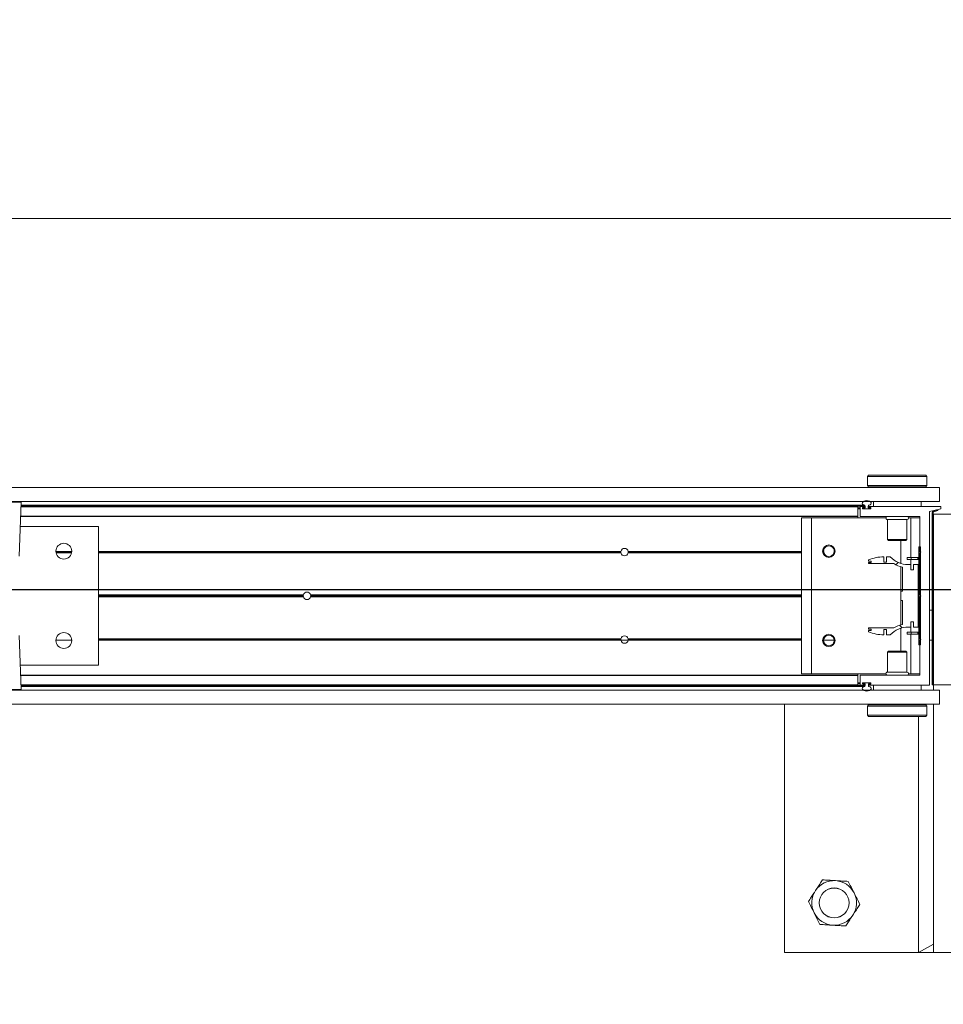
# Model space of a CAD drawing. Header units: feet. Extents: x 0 to 152508, y 0 to 59434.
# Tile 61 of 78: x 152378.22 to 152380.16, y 59280.01 to 59282.08. Entities that reach past the tile are written whole.
import ezdxf
from ezdxf import colors
from ezdxf.entities.mleader import LeaderData, LeaderLine
from ezdxf.math import Vec2, Vec3

# ---------------------------------------------------------------- set-up
doc = ezdxf.new("R2010")
doc.units = ezdxf.units.FT
doc.header["$LTSCALE"] = 0.1
doc.header["$MEASUREMENT"] = 0
for name, color, linetype, lineweight in [('Bridge plan$0$BR_P_Rail_Object', 251, 'Continuous', 30), ('Bridge plan$0$DR_P_Underdrain', 252, 'Continuous', 13), ('Bridge plan$0$SC_Scratch7', 252, 'Continuous', 0)]:
    doc.layers.add(name, color=color, linetype=linetype, lineweight=lineweight)
doc.layers.add('Trellis Base$0$L-ANNO-NOTE', color=30, linetype='Continuous')
doc.styles.add('Trellis Base$0$ARIAL', font='arial.ttf', dxfattribs={"width": 0.9})

# ---------------------------------------------------------------- blocks, each defined once
blk = doc.blocks.new('Bridge plan$0$HIGH ST SCREENWALL_2 PANEL PLAN_1')
at = {"layer": 'Bridge plan$0$SC_Scratch7', "lineweight": 0, "extrusion": (0, 0, -1)}
h = blk.add_hatch(dxfattribs=at)
h.set_pattern_fill('ANSI34', color=256, scale=0.1, style=0, pattern_type=2)
h.set_pattern_definition([(135.001858, (13.94319918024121, -13.85161072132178), (0.53031182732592, 0.5303462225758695), []), (135.001858, (13.76642288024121, -13.85161642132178), (0.53031182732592, 0.5303462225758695), []), (135.001858, (13.58964648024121, -13.85162222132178), (0.53031182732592, 0.5303462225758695), []), (135.001858, (13.41287018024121, -13.85162792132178), (0.53031182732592, 0.5303462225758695), [])])
h.paths.add_polyline_path([(4.350222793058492, -0.1485514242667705), (4.349791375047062, -0.1469415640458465), (4.358272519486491, -0.1446687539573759, 0.3394542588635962), (4.360125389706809, -0.1422538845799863), (4.360113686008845, 0.2186091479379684), (4.361780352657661, 0.2186092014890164), (4.361792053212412, -0.1422538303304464, -0.339454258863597), (4.35870393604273, -0.1462786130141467)])
h = blk.add_hatch(dxfattribs=at)
h.set_pattern_fill('ANSI31', color=256, scale=0.01, style=0, pattern_type=2)
h.set_pattern_definition([(135.001858, (13.94179318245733, -14.01355531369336), (0.08838530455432, 0.08839103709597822), [])])
h.paths.add_polyline_path([(4.389908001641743, 0.135131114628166), (4.389914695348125, -0.07124347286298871), (4.386164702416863, -0.07124359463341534), (4.386158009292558, 0.1351309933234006)])
h = blk.add_hatch(dxfattribs=at)
h.set_pattern_fill('ANSI38', color=256, scale=0.01, style=0, pattern_type=2)
h.set_pattern_definition([(135.001858, (13.84449703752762, -14.04431871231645), (0.08838530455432, 0.08839103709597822), []), (45.001858, (13.84449703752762, -14.04431871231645), (0.2651616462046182, 0.0883967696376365), [0.31249937, -0.18749962])])
h.paths.add_polyline_path([(4.400984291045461, -0.0227145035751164), (4.400984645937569, -0.03367248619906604), (4.391371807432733, -0.0336727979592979), (4.391367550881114, 0.09756053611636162), (4.400980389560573, 0.09756084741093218), (4.400980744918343, 0.08660286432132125), (4.40662378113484, 0.08660304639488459), (4.406623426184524, 0.09756102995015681), (4.412266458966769, 0.09756121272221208, 0.2061892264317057), (4.449897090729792, 0.1137697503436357), (4.457935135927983, 0.1137700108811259), (4.457935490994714, 0.1028120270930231), (4.463512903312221, 0.1028122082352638), (4.463512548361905, 0.113770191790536, -0.09842250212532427), (4.495533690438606, 0.1074064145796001), (4.495533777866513, 0.104699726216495), (4.489799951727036, 0.1046995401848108), (4.48980003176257, 0.1022389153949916), (4.495533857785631, 0.1022391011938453), (4.495533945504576, 0.09953241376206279), (4.442643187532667, 0.09953069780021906, -0.0857050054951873), (4.424176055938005, 0.0922281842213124), (4.424177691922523, 0.04178743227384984), (4.427458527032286, 0.04178753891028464), (4.427459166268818, 0.02210253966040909), (4.424178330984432, 0.02210243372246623), (4.424179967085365, -0.02833831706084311, -0.08570500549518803), (4.442647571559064, -0.03563963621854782), (4.495538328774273, -0.03563792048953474), (4.495538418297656, -0.03834460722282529), (4.489804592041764, -0.03834479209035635), (4.489804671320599, -0.0408054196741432), (4.495538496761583, -0.04080523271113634), (4.495538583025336, -0.04351191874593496, -0.09842250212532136), (4.463517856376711, -0.04987777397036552), (4.463517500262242, -0.03891979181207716), (4.45794008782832, -0.03891997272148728), (4.457940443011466, -0.04987795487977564), (4.449902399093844, -0.04987821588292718, 0.206189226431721), (4.412270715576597, -0.03367211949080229), (4.406627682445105, -0.03367230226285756), (4.406627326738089, -0.02271432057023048)])
at = {"layer": 'Bridge plan$0$SC_Scratch7', "lineweight": 0}
for p, q in [((-4.671865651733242, 0.7811181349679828), (-4.671882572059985, 0.2594525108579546)), ((-4.00520032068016, 0.7810965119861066), (-4.671865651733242, 0.7811181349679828)), ((-4.390632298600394, 0.2852799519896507), (-4.390616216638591, 0.7811090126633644)), ((-4.359366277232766, 0.7811079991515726), (-4.390616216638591, 0.7811090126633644)), ((-4.390616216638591, 0.7811090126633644), (-4.359366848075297, 0.7635299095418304)), ((-4.359366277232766, 0.7811079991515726), (-4.359383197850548, 0.2594423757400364)), ((-4.359366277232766, 0.7811079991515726), (-4.359366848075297, 0.7635299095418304)), ((-4.317699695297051, 0.7811066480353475), (-4.359366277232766, 0.7811079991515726)), ((-4.4978196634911, 0.2827834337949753), (-4.49781976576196, 0.2796555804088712)), ((-4.495319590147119, 0.2852833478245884), (-4.4978196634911, 0.2827834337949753)), ((-4.4978196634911, 0.2827834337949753), (-4.372819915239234, 0.2827793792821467)), ((-4.495319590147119, 0.2852833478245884), (-4.375319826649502, 0.2852794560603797)), ((-4.372819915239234, 0.2827793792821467), (-4.375319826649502, 0.2852794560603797)), ((-4.373153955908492, 0.2735849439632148), (-4.373143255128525, 0.2717758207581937)), ((-4.372820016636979, 0.2796502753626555), (-4.372819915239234, 0.2827793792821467)), ((-8.335937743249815, 0.2595713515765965), (-4.34636239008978, 0.2594419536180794)), ((-4.497820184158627, 0.2667159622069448), (-4.497820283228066, 0.2636692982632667)), ((-4.497820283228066, 0.2636692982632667), (-4.495320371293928, 0.2611692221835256)), ((-4.497820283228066, 0.2636692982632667), (-4.372820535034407, 0.2636652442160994)), ((-4.495320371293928, 0.2611692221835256), (-4.375320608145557, 0.2611653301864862)), ((-4.491570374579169, 0.2611690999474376), (-4.491570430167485, 0.2594466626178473)), ((-4.379070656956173, 0.2594430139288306), (-4.37907060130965, 0.2611654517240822)), ((-4.375320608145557, 0.2611653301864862), (-4.372820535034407, 0.2636652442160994)), ((-4.372820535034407, 0.2636652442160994), (-4.372820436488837, 0.2667143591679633)), ((-4.346363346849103, 0.2299420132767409), (-4.34636239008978, 0.2594419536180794)), ((-8.33593870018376, 0.230071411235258), (-4.346363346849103, 0.2299420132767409)), ((-6.274864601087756, 0.2284696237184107), (-6.341151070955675, 0.2284717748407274)), ((-6.278818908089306, 0.1153382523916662), (-6.274864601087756, 0.2284696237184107)), ((-4.485321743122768, 0.2194465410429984), (-4.485321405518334, 0.2298631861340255)), ((-4.485321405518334, 0.2298631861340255), (-4.385321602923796, 0.2298599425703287)), ((-4.450946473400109, 0.2299454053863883), (-4.450946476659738, 0.2298620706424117)), ((-4.419696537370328, 0.2298610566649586), (-4.419696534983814, 0.2299443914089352)), ((-4.385321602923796, 0.2298599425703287), (-4.385321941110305, 0.2194432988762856)), ((-4.359384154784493, 0.2299424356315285), (-4.359384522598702, 0.2186091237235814)), ((-4.51823836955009, 0.218627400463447), (-6.275206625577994, 0.2186843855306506)), ((-4.518238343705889, 0.2194476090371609), (-6.275177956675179, 0.2195045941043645)), ((-6.275146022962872, 0.2204182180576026), (-4.502613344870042, 0.2203607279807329)), ((-6.275085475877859, 0.2221505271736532), (-4.503882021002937, 0.2220930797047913)), ((-4.518238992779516, 0.1994345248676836), (-4.51823836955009, 0.218627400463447)), ((-4.518238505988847, 0.214447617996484), (-4.513030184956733, 0.214447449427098)), ((-4.51823845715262, 0.2159476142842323), (-4.513030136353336, 0.2159474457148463)), ((-4.518238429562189, 0.2167809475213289), (-4.513030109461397, 0.2167807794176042)), ((-4.51823836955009, 0.218627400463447), (-4.518238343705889, 0.2194476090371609)), ((-4.513030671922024, 0.1994474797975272), (-4.513030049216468, 0.218627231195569)), ((-4.512209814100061, 0.2194474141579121), (-4.504058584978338, 0.2194471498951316)), ((-4.508030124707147, 0.2165437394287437), (-4.508030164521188, 0.2153091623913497)), ((-4.508030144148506, 0.2159472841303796), (-4.507071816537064, 0.2159472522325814)), ((-4.508029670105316, 0.2152806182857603), (-4.507071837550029, 0.2152805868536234)), ((-4.507995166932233, 0.2167806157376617), (-4.507071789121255, 0.2167805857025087)), ((-4.507209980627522, 0.2144889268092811), (-4.491350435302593, 0.2144884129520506)), ((-4.504058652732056, 0.217363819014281), (-4.507209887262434, 0.2173639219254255)), ((-4.507071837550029, 0.2152805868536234), (-4.5070718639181, 0.2144889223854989)), ((-4.507071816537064, 0.2159472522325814), (-4.507071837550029, 0.2152805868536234)), ((-4.507071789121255, 0.2167805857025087), (-4.507071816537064, 0.2159472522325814)), ((-4.507071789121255, 0.2167805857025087), (-4.506051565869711, 0.2167805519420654)), ((-4.506238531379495, 0.2144472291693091), (-4.492321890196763, 0.2144467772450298)), ((-4.502613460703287, 0.216780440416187), (-4.506051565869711, 0.2167805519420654)), ((-4.503238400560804, 0.2186269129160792), (-4.503238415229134, 0.218184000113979)), ((-4.502613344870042, 0.2203607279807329), (-4.502613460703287, 0.216780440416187)), ((-4.49594680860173, 0.2167802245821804), (-4.495946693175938, 0.2203605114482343)), ((-4.49232181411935, 0.2167801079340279), (-4.49594680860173, 0.2167802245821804)), ((-4.495321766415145, 0.2181837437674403), (-4.495321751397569, 0.2186266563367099)), ((-4.491350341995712, 0.2173634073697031), (-4.494501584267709, 0.2173635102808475)), ((-4.494501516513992, 0.2194468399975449), (-4.368017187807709, 0.2194427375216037)), ((-4.491488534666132, 0.2152800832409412), (-4.491488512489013, 0.2159467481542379)), ((-4.490530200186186, 0.2153085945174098), (-4.490530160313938, 0.2165431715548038)), ((-4.367197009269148, 0.2186225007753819), (-4.367208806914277, -0.1451398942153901)), ((-4.361780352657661, 0.2186092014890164), (-4.361792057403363, -0.1422538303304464)), ((-4.361780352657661, 0.2186092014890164), (-4.360113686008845, 0.2186091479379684)), ((-4.360113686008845, 0.2186091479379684), (-4.360125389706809, -0.1422538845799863)), ((-4.35939614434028, -0.1397234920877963), (-4.359384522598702, 0.2186091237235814)), ((-4.317717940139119, 0.2186077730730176), (-4.359384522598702, 0.2186091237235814)), ((-4.518239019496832, 0.1986143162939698), (-6.275906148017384, 0.1986713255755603)), ((-4.518238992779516, 0.1994345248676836), (-6.275877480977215, 0.1994915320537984)), ((-4.636155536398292, 0.1960139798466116), (-4.63616617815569, -0.1321103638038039)), ((-4.615322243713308, 0.1960133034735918), (-4.636155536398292, 0.1960139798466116)), ((-4.615322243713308, 0.1960133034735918), (-4.615332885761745, -0.1321110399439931)), ((-4.458949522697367, 0.196008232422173), (-4.615322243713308, 0.1960133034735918)), ((-4.518239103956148, 0.1960101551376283), (-4.518239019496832, 0.1986143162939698)), ((-4.518239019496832, 0.1986143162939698), (-4.518238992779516, 0.1994345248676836)), ((-4.38885115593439, 0.1986101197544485), (-4.512197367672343, 0.1986141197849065)), ((-4.455739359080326, 0.1920506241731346), (-4.455740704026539, 0.1505677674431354)), ((-4.41490610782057, 0.1920492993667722), (-4.455739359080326, 0.1920506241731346)), ((-4.414907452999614, 0.150566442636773), (-4.41490610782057, 0.1920492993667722)), ((-4.406989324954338, 0.196006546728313), (-4.411695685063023, 0.1960066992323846)), ((-4.406989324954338, 0.196006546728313), (-4.406992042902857, 0.1122150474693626)), ((-4.388031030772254, 0.1960059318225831), (-4.406989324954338, 0.196006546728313)), ((-4.38803332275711, 0.1252769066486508), (-4.388030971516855, 0.1977898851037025)), ((-6.111986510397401, 0.1778327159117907), (-6.276634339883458, 0.1778380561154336)), ((-6.111995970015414, -0.1138333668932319), (-6.111986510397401, 0.1778327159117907)), ((-4.455740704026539, 0.1505677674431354), (-4.453368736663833, 0.148195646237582)), ((-4.414907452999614, 0.150566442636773), (-4.455740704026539, 0.1505677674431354)), ((-4.417279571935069, 0.1481944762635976), (-4.453368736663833, 0.148195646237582)), ((-4.427824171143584, 0.1481948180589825), (-4.427825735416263, 0.09995420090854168)), ((-4.417279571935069, 0.1481944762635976), (-4.414907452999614, 0.150566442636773)), ((-6.20142537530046, 0.1249190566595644), (-6.168384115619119, 0.1249179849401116)), ((-5.015483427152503, 0.1252972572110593), (-6.111988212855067, 0.1253328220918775)), ((-5.015555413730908, 0.1248805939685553), (-5.000092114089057, 0.1248800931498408)), ((-4.636157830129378, 0.1252849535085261), (-5.000164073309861, 0.1252967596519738)), ((-4.58973342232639, 0.1252834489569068), (-4.591880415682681, 0.1252835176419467)), ((-4.589709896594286, 0.1248667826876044), (-4.567606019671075, 0.124866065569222)), ((-4.565852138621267, 0.1252826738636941), (-4.567582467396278, 0.1252827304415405)), ((-4.389914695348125, -0.07124347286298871), (-4.389908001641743, 0.135131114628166)), ((-4.386158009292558, 0.1351309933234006), (-4.389908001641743, 0.135131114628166)), ((-4.385533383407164, 0.1236101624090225), (-4.38803332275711, 0.1252769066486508)), ((-4.386164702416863, -0.07124359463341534), (-4.386158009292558, 0.1351309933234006)), ((-4.367200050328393, 0.1248595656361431), (-4.361783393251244, 0.1248593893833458)), ((-5.015427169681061, 0.1219639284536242), (-6.111988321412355, 0.1219994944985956)), ((-5.015635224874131, 0.1236305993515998), (-6.111988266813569, 0.1236661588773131)), ((-4.636157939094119, 0.1219516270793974), (-5.000220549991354, 0.121963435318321)), ((-4.636157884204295, 0.123618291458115), (-5.000012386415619, 0.1236300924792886)), ((-4.589543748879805, 0.1236167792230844), (-4.591719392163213, 0.1236168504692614)), ((-4.589087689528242, 0.1219501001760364), (-4.591335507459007, 0.1219501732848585)), ((-4.566397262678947, 0.1219493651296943), (-4.568228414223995, 0.1219494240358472)), ((-4.566013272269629, 0.1236160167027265), (-4.567772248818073, 0.1236160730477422)), ((-4.495533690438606, 0.1074064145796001), (-4.495533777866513, 0.104699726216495)), ((-4.495533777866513, 0.104699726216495), (-4.489799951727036, 0.1046995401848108)), ((-4.489799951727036, 0.1046995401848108), (-4.48980003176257, 0.1022389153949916)), ((-4.463512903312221, 0.1028122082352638), (-4.463512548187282, 0.1137701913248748)), ((-4.457935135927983, 0.1137700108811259), (-4.457935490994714, 0.1028120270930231)), ((-4.449897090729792, 0.1137697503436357), (-4.457935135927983, 0.1137700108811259)), ((-4.414667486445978, 0.1084653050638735), (-4.414667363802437, 0.112215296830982)), ((-4.406334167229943, 0.1084650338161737), (-4.414667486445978, 0.1084653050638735)), ((-4.406334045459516, 0.1122150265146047), (-4.414667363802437, 0.112215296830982)), ((-4.406992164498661, 0.1084650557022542), (-4.406992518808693, 0.09756104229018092)), ((-4.406334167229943, 0.1084650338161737), (-4.406334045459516, 0.1122150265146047)), ((-4.392325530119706, 0.1084645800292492), (-4.406334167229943, 0.1084650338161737)), ((-4.392325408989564, 0.1122145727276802), (-4.406334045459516, 0.1122150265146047)), ((-4.392325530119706, 0.1084645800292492), (-4.392325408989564, 0.1122145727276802)), ((-4.388036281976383, 0.03406834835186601), (-4.388033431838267, 0.1219435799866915)), ((-4.388033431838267, 0.1219435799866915), (-4.385533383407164, 0.1236101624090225)), ((-4.495533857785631, 0.1022391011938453), (-4.495533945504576, 0.09953241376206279)), ((-4.495533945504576, 0.09953241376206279), (-4.442643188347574, 0.09953069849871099)), ((-4.48980003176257, 0.1022389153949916), (-4.495533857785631, 0.1022391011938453)), ((-4.457935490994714, 0.1028120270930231), (-4.463512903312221, 0.1028122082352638)), ((-4.427825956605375, 0.09311269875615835), (-4.427829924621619, -0.02922259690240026)), ((-4.424176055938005, 0.0922281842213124), (-4.424177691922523, 0.04178743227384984)), ((-4.406623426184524, 0.09756102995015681), (-4.412266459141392, 0.09756121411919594)), ((-4.40662378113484, 0.08660304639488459), (-4.406623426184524, 0.09756102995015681)), ((-4.400980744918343, 0.08660286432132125), (-4.40662378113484, 0.08660304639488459)), ((-4.400980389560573, 0.09756084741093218), (-4.400980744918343, 0.08660286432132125)), ((-4.391367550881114, 0.09756053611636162), (-4.400980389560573, 0.09756084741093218)), ((-4.391371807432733, -0.0336727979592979), (-4.391367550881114, 0.09756053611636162)), ((-4.367202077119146, 0.06235969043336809), (-4.361785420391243, 0.06235951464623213)), ((-4.427458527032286, 0.04178753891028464), (-4.427459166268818, 0.02210253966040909)), ((-4.424177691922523, 0.04178743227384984), (-4.427458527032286, 0.04178753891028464)), ((-5.682010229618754, 0.02986114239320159), (-6.111991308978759, 0.02987508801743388)), ((-5.682304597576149, 0.03198573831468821), (-6.111991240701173, 0.03199967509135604)), ((-5.682010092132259, 0.03411031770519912), (-6.111991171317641, 0.03412426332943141)), ((-4.636160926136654, 0.0298272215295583), (-5.666974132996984, 0.02986065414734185)), ((-4.636160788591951, 0.03407639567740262), (-5.666973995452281, 0.03410982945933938)), ((-4.636160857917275, 0.03195180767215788), (-5.666679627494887, 0.03198523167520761)), ((-4.427459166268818, 0.02210253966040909), (-4.424178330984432, 0.02210243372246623)), ((-4.424178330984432, 0.02210243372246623), (-4.424179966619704, -0.02833831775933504)), ((-4.388039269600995, -0.05805605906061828), (-4.388036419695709, 0.02981917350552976)), ((-4.388036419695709, 0.02981917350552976), (-4.385911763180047, 0.03194369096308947)), ((-4.385911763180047, 0.03194369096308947), (-4.388036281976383, 0.03406834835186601)), ((-4.495538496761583, -0.04080523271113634), (-4.495538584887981, -0.04351191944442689)), ((-4.489804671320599, -0.0408054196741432), (-4.495538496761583, -0.04080523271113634)), ((-4.495538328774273, -0.03563792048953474), (-4.495538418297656, -0.03834460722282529)), ((-4.495538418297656, -0.03834460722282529), (-4.489804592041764, -0.03834479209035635)), ((-4.442647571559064, -0.03563963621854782), (-4.495538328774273, -0.03563792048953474)), ((-4.489804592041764, -0.03834479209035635), (-4.489804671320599, -0.0408054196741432)), ((-4.463517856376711, -0.04987777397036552), (-4.463517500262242, -0.03891979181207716)), ((-4.463517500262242, -0.03891979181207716), (-4.45794008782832, -0.03891997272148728)), ((-4.45794008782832, -0.03891997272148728), (-4.457940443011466, -0.04987795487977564)), ((-4.427830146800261, -0.03606409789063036), (-4.427831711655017, -0.08430471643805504)), ((-4.412270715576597, -0.03367211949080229), (-4.406627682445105, -0.03367230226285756)), ((-4.406996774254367, -0.03367229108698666), (-4.406997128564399, -0.04457630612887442)), ((-4.406627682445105, -0.03367230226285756), (-4.406627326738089, -0.02271432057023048)), ((-4.406627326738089, -0.02271432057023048), (-4.400984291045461, -0.0227145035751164)), ((-4.400984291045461, -0.0227145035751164), (-4.400984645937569, -0.03367248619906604)), ((-4.400984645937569, -0.03367248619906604), (-4.391371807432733, -0.0336727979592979)), ((-6.274877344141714, -0.1644597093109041), (-6.278824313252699, -0.05132808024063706)), ((-6.168374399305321, -0.06133164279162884), (-6.201447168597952, -0.06133056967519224)), ((-6.168500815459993, -0.05966497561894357), (-6.201320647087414, -0.05966391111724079)), ((-6.168799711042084, -0.05799830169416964), (-6.201021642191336, -0.05799725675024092)), ((-5.015489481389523, -0.06136903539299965), (-6.111994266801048, -0.06133347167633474)), ((-5.015641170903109, -0.05970236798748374), (-6.111994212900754, -0.05966680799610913)), ((-5.015433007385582, -0.05803571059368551), (-6.111994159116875, -0.0580001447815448)), ((-4.636163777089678, -0.05804801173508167), (-5.000226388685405, -0.05803620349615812)), ((-4.636163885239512, -0.06138133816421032), (-5.00017012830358, -0.06136953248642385)), ((-4.636163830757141, -0.05971467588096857), (-5.000018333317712, -0.05970287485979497)), ((-4.589739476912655, -0.06138284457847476), (-4.591886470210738, -0.06138277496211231)), ((-4.589549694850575, -0.05971618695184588), (-4.591725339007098, -0.05971611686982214)), ((-4.589093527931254, -0.05804953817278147), (-4.591341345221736, -0.05804946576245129)), ((-4.566403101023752, -0.05805027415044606), (-4.56823425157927, -0.05805021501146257)), ((-4.56585819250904, -0.06138361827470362), (-4.567588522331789, -0.06138356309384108)), ((-4.457940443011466, -0.04987795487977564), (-4.449902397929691, -0.04987821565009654)), ((-4.414672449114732, -0.04457605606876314), (-4.414672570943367, -0.04832604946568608)), ((-4.414672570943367, -0.04832604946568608), (-4.406339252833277, -0.04832632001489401)), ((-4.414672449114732, -0.04457605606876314), (-4.406339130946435, -0.04457632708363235)), ((-4.406997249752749, -0.04832629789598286), (-4.406999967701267, -0.1321177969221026)), ((-4.406339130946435, -0.04457632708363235), (-4.406339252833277, -0.04832632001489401)), ((-4.406339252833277, -0.04832632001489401), (-4.39233061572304, -0.04832677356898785)), ((-4.406339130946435, -0.04457632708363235), (-4.392330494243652, -0.04457678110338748)), ((-4.39233061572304, -0.04832677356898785), (-4.392330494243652, -0.04457678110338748)), ((-4.388041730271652, -0.1339023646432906), (-4.388039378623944, -0.06138938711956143)), ((-4.388039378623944, -0.06138938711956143), (-4.385539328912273, -0.05972280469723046)), ((-4.385539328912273, -0.05972280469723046), (-4.388039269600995, -0.05805605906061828)), ((-4.389914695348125, -0.07124347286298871), (-4.386164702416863, -0.07124359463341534)), ((-4.455748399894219, -0.08667585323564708), (-4.455749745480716, -0.1281587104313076)), ((-4.45337627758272, -0.08430388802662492), (-4.455748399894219, -0.08667585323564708)), ((-4.455748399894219, -0.08667585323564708), (-4.414915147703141, -0.08667717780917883)), ((-4.45337627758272, -0.08430388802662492), (-4.417287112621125, -0.08430505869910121)), ((-4.414915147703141, -0.08667717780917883), (-4.417287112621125, -0.08430505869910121)), ((-4.414916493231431, -0.1281600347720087), (-4.414915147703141, -0.08667717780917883)), ((-6.276643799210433, -0.1138280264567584), (-6.111995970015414, -0.1138333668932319)), ((-4.518249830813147, -0.1347183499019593), (-6.27591695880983, -0.1346613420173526)), ((-4.518249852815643, -0.1354064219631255), (-6.275892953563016, -0.1353494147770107)), ((-4.615332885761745, -0.1321110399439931), (-4.63616617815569, -0.1321103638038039)), ((-4.45896016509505, -0.1321161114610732), (-4.615332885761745, -0.1321110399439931)), ((-4.518250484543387, -0.1548635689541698), (-4.518249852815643, -0.1354064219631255)), ((-4.518249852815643, -0.1354064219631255), (-4.518249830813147, -0.1347183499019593)), ((-4.518249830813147, -0.1347183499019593), (-4.518249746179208, -0.1321141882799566)), ((-4.513042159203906, -0.1547316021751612), (-4.513041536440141, -0.1355387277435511)), ((-4.512221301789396, -0.1347185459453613), (-4.388861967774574, -0.1347225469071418)), ((-4.455749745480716, -0.1281587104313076), (-4.414916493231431, -0.1281600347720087)), ((-4.406999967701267, -0.1321177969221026), (-4.411706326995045, -0.1321176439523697)), ((-4.388041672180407, -0.1321184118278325), (-4.406999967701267, -0.1321177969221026)), ((-4.35939614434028, -0.1397234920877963), (-4.317729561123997, -0.139724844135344)), ((-4.358272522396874, -0.1446687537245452), (-4.349791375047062, -0.1469415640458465)), ((-6.407450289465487, -0.1644554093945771), (-6.274877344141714, -0.1644597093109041)), ((-4.518250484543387, -0.1548635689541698), (-6.27521412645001, -0.1548065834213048)), ((-4.518250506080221, -0.1555516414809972), (-6.275190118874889, -0.1554946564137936)), ((-6.275158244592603, -0.1564082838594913), (-4.50262556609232, -0.1564657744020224)), ((-6.275097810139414, -0.158140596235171), (-4.5038943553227, -0.158198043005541)), ((-4.518250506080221, -0.1555516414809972), (-4.518250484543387, -0.1548635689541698)), ((-4.518250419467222, -0.1528849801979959), (-4.513042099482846, -0.1528851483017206)), ((-4.518250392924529, -0.1520516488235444), (-4.513042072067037, -0.1520518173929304)), ((-4.518250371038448, -0.1513849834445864), (-4.513042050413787, -0.1513851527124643)), ((-4.518250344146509, -0.150551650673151), (-4.513042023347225, -0.1505518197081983)), ((-4.504070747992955, -0.1555521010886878), (-4.51222197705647, -0.1555518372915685)), ((-4.508042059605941, -0.1514138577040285), (-4.508042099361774, -0.1526484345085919)), ((-4.508042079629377, -0.1520519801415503), (-4.507083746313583, -0.1520520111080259)), ((-4.508041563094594, -0.1513853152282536), (-4.507083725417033, -0.1513853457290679)), ((-4.508007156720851, -0.1528853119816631), (-4.507083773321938, -0.1528853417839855)), ((-4.507221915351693, -0.1534686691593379), (-4.504070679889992, -0.1534687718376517)), ((-4.491362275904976, -0.1505941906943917), (-4.507221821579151, -0.1505936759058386)), ((-4.507083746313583, -0.1520520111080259), (-4.507083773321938, -0.1528853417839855)), ((-4.507083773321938, -0.1528853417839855), (-4.506250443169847, -0.1528853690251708)), ((-4.507083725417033, -0.1513853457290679), (-4.507083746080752, -0.1520520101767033)), ((-4.507083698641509, -0.1505936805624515), (-4.507083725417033, -0.1513853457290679)), ((-4.506250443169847, -0.1528853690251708), (-4.502625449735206, -0.1528854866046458)), ((-4.492333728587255, -0.1505524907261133), (-4.506250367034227, -0.1505520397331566)), ((-4.503250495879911, -0.1542890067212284), (-4.503250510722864, -0.1547319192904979)), ((-4.502625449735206, -0.1528854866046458), (-4.50262556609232, -0.1564657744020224)), ((-4.495958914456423, -0.1564659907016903), (-4.495958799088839, -0.1528857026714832)), ((-4.495958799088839, -0.1528857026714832), (-4.492520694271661, -0.1528858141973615)), ((-4.495333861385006, -0.1547321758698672), (-4.495333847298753, -0.1542892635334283)), ((-4.343771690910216, -0.1555572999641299), (-4.494513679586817, -0.1555524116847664)), ((-4.494513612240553, -0.1534690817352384), (-4.491362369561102, -0.153469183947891)), ((-4.491500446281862, -0.1520525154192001), (-4.491500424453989, -0.151385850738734)), ((-4.490542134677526, -0.1526490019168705), (-4.490542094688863, -0.1514144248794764)), ((-4.485334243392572, -0.1659693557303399), (-4.485333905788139, -0.155552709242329)), ((-4.385334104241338, -0.1555559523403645), (-4.385334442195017, -0.1659725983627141)), ((-4.367208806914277, -0.1451398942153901), (-4.343771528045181, -0.1505573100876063)), ((-4.35870393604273, -0.1462786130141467), (-4.350222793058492, -0.1485514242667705)), ((-4.349791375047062, -0.1469415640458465), (-4.350222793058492, -0.1485514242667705)), ((-4.343771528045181, -0.1505573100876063), (-4.343771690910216, -0.1555572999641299)), ((-8.335951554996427, -0.1662611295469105), (-4.346376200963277, -0.1663905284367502)), ((-6.276516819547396, -0.1661573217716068), (-6.405810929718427, -0.1661531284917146)), ((-4.385334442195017, -0.1659725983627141), (-4.485334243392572, -0.1659693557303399)), ((-4.450959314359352, -0.1659704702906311), (-4.450959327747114, -0.1663871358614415)), ((-4.41970938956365, -0.1663881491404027), (-4.419709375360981, -0.1659714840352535)), ((-4.346377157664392, -0.19589046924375), (-4.346376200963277, -0.1663905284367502)), ((-8.335952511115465, -0.1957610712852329), (-4.346377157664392, -0.19589046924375)), ((-4.497835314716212, -0.1997746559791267), (-4.497835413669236, -0.2028237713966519)), ((-4.495335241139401, -0.1972747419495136), (-4.497835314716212, -0.1997746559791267)), ((-4.372835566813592, -0.1997787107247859), (-4.497835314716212, -0.1997746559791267)), ((-4.375335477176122, -0.1972786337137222), (-4.495335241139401, -0.1972747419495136)), ((-4.491585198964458, -0.1958857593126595), (-4.491585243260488, -0.1972748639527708)), ((-4.379085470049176, -0.1972785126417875), (-4.379085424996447, -0.1958894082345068)), ((-4.372835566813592, -0.1997787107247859), (-4.375335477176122, -0.1972786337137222)), ((-4.3728356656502, -0.2028253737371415), (-4.372835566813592, -0.1997787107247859)), ((-4.497835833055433, -0.2157596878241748), (-4.497835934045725, -0.2188887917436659)), ((-4.497835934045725, -0.2188887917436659), (-4.495336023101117, -0.2213888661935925)), ((-4.372836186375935, -0.2188928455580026), (-4.497835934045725, -0.2188887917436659)), ((-4.497501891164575, -0.2096943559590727), (-4.497512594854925, -0.2078852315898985)), ((-4.375336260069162, -0.2213927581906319), (-4.495336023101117, -0.2213888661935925)), ((-4.375336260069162, -0.2213927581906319), (-4.372836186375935, -0.2188928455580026)), ((-4.372836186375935, -0.2188928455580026), (-4.372836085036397, -0.2157649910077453))]:
    blk.add_line(p, q, dxfattribs=at)
at = {"layer": 'Bridge plan$0$SC_Scratch7', "lineweight": 0, "extrusion": (0, 0, -1)}
for centre, radius in [((4.567702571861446, 0.6769482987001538), 0.03141660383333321), ((4.567702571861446, 0.6769482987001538), 0.03124993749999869), ((6.184904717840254, 0.1257518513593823), 0.01654163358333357), ((4.578866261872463, 0.1256997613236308), 0.01302080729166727), ((6.184910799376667, -0.06174777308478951), 0.01654163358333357), ((4.57887234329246, -0.06179986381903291), 0.01302080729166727)]:
    blk.add_circle(centre, radius, dxfattribs=at)
at = {"layer": 'Bridge plan$0$SC_Scratch7', "lineweight": 0}
for centre, radius, start, end in [((-4.567702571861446, 0.6769482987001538), 0.04687490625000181, 33.33381642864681, 93.33381642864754), ((-4.567702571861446, 0.6769482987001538), 0.04687490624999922, 93.33381642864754, 153.333816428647), ((-4.567702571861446, 0.6769482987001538), 0.04687490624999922, 153.333816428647, 213.3338164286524), ((-4.567702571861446, 0.6769482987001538), 0.04687490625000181, 333.3338164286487, 33.33381642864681), ((-4.567702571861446, 0.6769482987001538), 0.04687490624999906, 213.3338164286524, 273.3338164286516), ((-4.567702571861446, 0.6769482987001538), 0.04687490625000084, 273.3338164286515, 333.3338164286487), ((-4.560137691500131, 0.2732281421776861), 0.06265684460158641, 354.0342443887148, 5.88784886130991), ((-6.276504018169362, 0.2285269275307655), 0.001640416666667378, 357.9981416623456, 64.26156538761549), ((-4.512209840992, 0.218627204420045), 0.0008202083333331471, 89.99814166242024, 179.9981416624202), ((-4.507209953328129, 0.215309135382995), 0.0008202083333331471, 179.9981416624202, 269.9981416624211), ((-4.507209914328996, 0.2165437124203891), 0.0008202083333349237, 89.99814166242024, 179.9981416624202), ((-4.506238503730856, 0.2152805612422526), 0.000833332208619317, 179.9982015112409, 269.9981416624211), ((-4.506051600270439, 0.2157393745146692), 0.001041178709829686, 89.9981416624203, 168.4830518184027), ((-4.504058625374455, 0.2181840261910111), 0.0008202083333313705, 269.9981416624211, 359.9981416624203), ((-4.504058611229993, 0.2186269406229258), 0.0008202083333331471, 359.9981416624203, 89.99814166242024), ((-4.504430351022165, 0.2203607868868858), 0.001817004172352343, 359.9981400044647, 72.43568222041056), ((-4.494129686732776, 0.2203604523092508), 0.001817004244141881, 107.5606013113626, 179.9981416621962), ((-4.494501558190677, 0.2181837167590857), 0.0008202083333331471, 179.9981416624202, 269.9981416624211), ((-4.494501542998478, 0.2186266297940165), 0.0008202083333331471, 89.99814166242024, 179.9981416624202), ((-4.492321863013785, 0.2152801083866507), 0.0008333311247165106, 269.9981416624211, 359.9981802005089), ((-4.49232184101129, 0.2159467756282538), 0.0008333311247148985, 359.9981056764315, 89.99814166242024), ((-4.491350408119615, 0.2153086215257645), 0.0008202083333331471, 269.9981416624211, 359.9981416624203), ((-4.491350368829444, 0.2165431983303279), 0.0008202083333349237, 359.9981416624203, 89.99814166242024), ((-4.368017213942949, 0.2186225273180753), 0.0008202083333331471, 359.9981416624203, 89.99814166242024), ((-4.512197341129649, 0.1994474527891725), 0.0008333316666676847, 179.9981416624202, 269.9981416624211), ((-4.45573925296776, 0.1953314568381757), 0.003280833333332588, 89.99814166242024, 269.9981416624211), ((-4.414906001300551, 0.1953301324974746), 0.003280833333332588, 269.9981416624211, 89.99814166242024), ((-4.388851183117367, 0.1977899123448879), 0.0008202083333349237, 359.9981416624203, 89.99814166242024), ((-5.007823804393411, 0.1237593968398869), 0.007812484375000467, 168.6473907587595, 180.9446345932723), ((-5.007823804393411, 0.1237593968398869), 0.007812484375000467, 11.34889256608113, 168.6473907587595), ((-5.007823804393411, 0.1237593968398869), 0.007812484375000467, 359.0516487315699, 11.34889256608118), ((-4.578657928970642, 0.1256997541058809), 0.01108331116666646, 357.8436572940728, 182.1526260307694), ((-4.578657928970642, 0.1256997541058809), 0.01108331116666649, 182.1526260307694, 190.8324766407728), ((-4.578657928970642, 0.1256997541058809), 0.01108331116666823, 349.1638066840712, 357.8436572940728), ((-5.007823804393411, 0.1237593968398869), 0.007812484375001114, 180.9446345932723, 193.2865001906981), ((-5.007823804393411, 0.1237593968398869), 0.007812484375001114, 193.2865001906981, 346.7097831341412), ((-5.007823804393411, 0.1237593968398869), 0.007812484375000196, 346.7097831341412, 359.0516487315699), ((-4.578657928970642, 0.1256997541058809), 0.01108331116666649, 190.8324766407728, 199.7742688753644), ((-4.578657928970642, 0.1256997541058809), 0.01108331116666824, 199.7742688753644, 340.222014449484), ((-4.578657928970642, 0.1256997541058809), 0.01108331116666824, 340.222014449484, 349.1638066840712), ((-4.463515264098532, 0.03004028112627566), 0.08372991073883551, 89.9981416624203, 112.4825022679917), ((-4.412264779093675, 0.1493520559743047), 0.05179084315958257, 223.3961394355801, 269.9981416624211), ((-4.392325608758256, 0.1060479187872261), 0.002416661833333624, 359.9981416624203, 89.9981416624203), ((-4.392325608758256, 0.1060479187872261), 0.006166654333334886, 66.92587189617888, 89.9981416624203), ((-4.412264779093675, 0.1493520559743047), 0.05835250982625, 238.6273874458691, 258.2216459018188), ((-5.674492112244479, 0.03198548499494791), 0.0078124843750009, 164.2179419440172, 179.9981416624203), ((-5.674492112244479, 0.03198548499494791), 0.0078124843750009, 179.9981416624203, 195.7783413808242), ((-5.674492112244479, 0.03198548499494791), 0.0078124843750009, 195.7783413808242, 344.2179419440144), ((-5.674492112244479, 0.03198548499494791), 0.0078124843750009, 15.77834138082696, 164.2179419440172), ((-5.674492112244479, 0.03198548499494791), 0.00781248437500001, 344.2179419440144, 359.9981416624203), ((-5.674492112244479, 0.03198548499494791), 0.00781248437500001, 359.9981416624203, 15.77834138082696), ((-4.412272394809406, -0.08546296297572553), 0.0517908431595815, 89.9981416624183, 136.6001438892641), ((-4.412272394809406, -0.08546296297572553), 0.05835250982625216, 101.774637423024, 121.3688958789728), ((-5.007829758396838, -0.05983167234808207), 0.007812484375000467, 179.0516487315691, 191.3488925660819), ((-5.007829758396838, -0.05983167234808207), 0.007812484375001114, 166.7097831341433, 179.0516487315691), ((-5.007829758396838, -0.05983167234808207), 0.007812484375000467, 191.3488925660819, 348.6473907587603), ((-5.007829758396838, -0.05983167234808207), 0.007812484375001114, 13.2865001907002, 166.7097831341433), ((-5.007829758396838, -0.05983167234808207), 0.007812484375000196, 0.9446345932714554, 13.2865001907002), ((-5.007829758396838, -0.05983167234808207), 0.007812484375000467, 348.6473907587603, 0.9446345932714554), ((-4.578664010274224, -0.06179987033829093), 0.01108331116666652, 177.8436572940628, 2.152626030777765), ((-4.578664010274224, -0.06179987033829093), 0.01108331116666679, 169.1638066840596, 177.8436572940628), ((-4.578664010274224, -0.06179987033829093), 0.01108331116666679, 160.2220144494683, 169.1638066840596), ((-4.578664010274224, -0.06179987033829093), 0.01108331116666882, 19.77426887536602, 160.2220144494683), ((-4.578664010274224, -0.06179987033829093), 0.01108331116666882, 10.83247664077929, 19.77426887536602), ((-4.578664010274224, -0.06179987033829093), 0.01108331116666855, 2.152626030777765, 10.83247664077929), ((-4.463515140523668, 0.03385213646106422), 0.08372991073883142, 247.5137810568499, 269.9981416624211), ((-4.392330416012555, -0.0421601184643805), 0.006166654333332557, 269.9981416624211, 293.0704114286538), ((-4.392330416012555, -0.0421601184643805), 0.002416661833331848, 269.9981416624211, 359.9981416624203), ((-4.512221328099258, -0.1355387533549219), 0.0008202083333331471, 89.99814166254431, 179.9981416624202), ((-4.455749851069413, -0.1314395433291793), 0.00328083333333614, 89.99814166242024, 269.9981416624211), ((-4.414916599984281, -0.1314408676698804), 0.00328083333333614, 269.9981416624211, 89.99814166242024), ((-4.388861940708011, -0.1339023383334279), 0.0008202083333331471, 269.9981416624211, 359.9981416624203), ((-4.35762539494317, -0.1422539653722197), 0.004166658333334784, 179.99814166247, 254.998141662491), ((-4.35762539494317, -0.1422539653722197), 0.002499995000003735, 179.9981416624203, 254.9981416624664), ((-6.276516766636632, -0.1645169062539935), 0.00164041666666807, 269.9981416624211, 1.998141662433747), ((-4.512221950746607, -0.154731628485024), 0.0008202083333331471, 179.9981416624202, 269.9981416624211), ((-4.507221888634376, -0.1526484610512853), 0.0008202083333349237, 179.9981416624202, 269.9981416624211), ((-4.507221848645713, -0.1514138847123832), 0.0008202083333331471, 89.99814166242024, 179.9981416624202), ((-4.506250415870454, -0.1520520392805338), 0.0008333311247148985, 179.9981056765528, 269.9981416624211), ((-4.506250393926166, -0.1513853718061), 0.0008333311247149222, 89.9981416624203, 179.9981802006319), ((-4.504070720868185, -0.1547318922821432), 0.0008202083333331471, 269.9981416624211, 359.9981416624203), ((-4.504070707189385, -0.1542889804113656), 0.0008202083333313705, 359.9981416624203, 89.9981416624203), ((-4.504442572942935, -0.1564657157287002), 0.001817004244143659, 287.5606013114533, 359.9981416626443), ((-4.4941419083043, -0.1564660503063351), 0.001817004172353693, 179.9981400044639, 252.4356822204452), ((-4.494513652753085, -0.1547322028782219), 0.0008202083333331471, 179.9981416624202, 269.9981416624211), ((-4.494513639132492, -0.1542892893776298), 0.0008202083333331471, 89.99814166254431, 179.9981416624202), ((-4.492520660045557, -0.151844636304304), 0.00104117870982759, 269.9981416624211, 348.4830518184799), ((-4.492333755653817, -0.1513858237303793), 0.000833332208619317, 359.9982015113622, 89.9981416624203), ((-4.491362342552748, -0.1526489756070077), 0.0008202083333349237, 269.9981416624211, 359.9981416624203), ((-4.491362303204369, -0.1514143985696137), 0.0008202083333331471, 359.9981416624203, 89.99814166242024), ((-4.310518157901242, -0.2093375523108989), 0.06265684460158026, 174.0342443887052, 185.8878488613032)]:
    blk.add_arc(centre, radius, start, end, dxfattribs=at)
for centre, major_axis, ratio, end_param in [((-4.499279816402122, 0.2266808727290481), (0.009374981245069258, -3.04069167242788e-07), 0.5617178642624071, 10.48246647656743), ((-4.499292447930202, -0.1627861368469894), (-0.009374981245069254, 3.040691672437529e-07), 0.5617178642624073, 10.4824664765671)]:
    blk.add_ellipse(centre, major_axis=major_axis, ratio=ratio, start_param=5.225496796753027, end_param=end_param, dxfattribs=at)
for points, knots in [([(-4.570428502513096, 0.7237438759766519), (-4.569787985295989, 0.7237811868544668), (-4.564938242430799, 0.7240636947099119), (-4.555794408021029, 0.724596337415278), (-4.547563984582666, 0.7250757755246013), (-4.543411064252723, 0.7253176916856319)], [0, 0, 0, 0, 0.07010265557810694, 0.5307909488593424, 1, 1, 1, 1]), ([(-4.543411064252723, 0.7253176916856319), (-4.541510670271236, 0.7224283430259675), (-4.537690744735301, 0.7166205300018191), (-4.532687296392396, 0.7090132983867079), (-4.529621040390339, 0.7043513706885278), (-4.528539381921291, 0.7027068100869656)], [0, 0, 0, 0, 0.3905333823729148, 0.7850020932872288, 1, 1, 1, 1]), ([(-4.609591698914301, 0.6979853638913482), (-4.609303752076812, 0.6985587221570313), (-4.607123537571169, 0.7028999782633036), (-4.603012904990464, 0.7110850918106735), (-4.599312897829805, 0.7184525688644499), (-4.597445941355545, 0.7221700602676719)], [0, 0, 0, 0, 0.070102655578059, 0.5307909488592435, 1, 1, 1, 1]), ([(-4.597445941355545, 0.7221700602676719), (-4.593058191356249, 0.7224256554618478), (-4.584202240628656, 0.7229415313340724), (-4.575047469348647, 0.7234748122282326), (-4.570428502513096, 0.7237438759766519)], [0, 0, 0, 0, 0.4954579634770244, 1, 1, 1, 1]), ([(-4.621737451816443, 0.6738006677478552), (-4.619764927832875, 0.6777283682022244), (-4.615783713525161, 0.6856557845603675), (-4.611668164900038, 0.6938506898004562), (-4.609591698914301, 0.6979853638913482)], [0, 0, 0, 0, 0.4954579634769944, 1, 1, 1, 1]), ([(-4.528539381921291, 0.7027068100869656), (-4.526515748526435, 0.6996300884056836), (-4.5224365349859, 0.6934280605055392), (-4.517485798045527, 0.6859009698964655), (-4.514586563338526, 0.6814929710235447), (-4.5136676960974, 0.6800959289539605)], [0, 0, 0, 0, 0.4020739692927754, 0.8104971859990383, 1, 1, 1, 1]), ([(-4.606865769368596, 0.6511897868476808), (-4.607947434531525, 0.6528343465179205), (-4.610991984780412, 0.657463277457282), (-4.615995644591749, 0.665070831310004), (-4.619815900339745, 0.6708791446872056), (-4.621737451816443, 0.6738006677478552)], [0, 0, 0, 0, 0.2149974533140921, 0.6051517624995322, 1, 1, 1, 1]), ([(-4.5136676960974, 0.6800959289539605), (-4.51564021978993, 0.6761682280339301), (-4.519621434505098, 0.6682408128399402), (-4.523736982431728, 0.6600459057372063), (-4.525813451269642, 0.6559112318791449)], [0, 0, 0, 0, 0.4954579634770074, 1, 1, 1, 1]), ([(-4.591994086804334, 0.6285789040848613), (-4.592912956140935, 0.6299759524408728), (-4.595783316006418, 0.6343400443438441), (-4.600732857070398, 0.6418653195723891), (-4.60481213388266, 0.6480674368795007), (-4.606865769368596, 0.6511897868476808)], [0, 0, 0, 0, 0.189503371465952, 0.5919695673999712, 1, 1, 1, 1]), ([(-4.525813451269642, 0.6559112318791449), (-4.526101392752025, 0.6553378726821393), (-4.528281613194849, 0.6509966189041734), (-4.53239224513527, 0.6428115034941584), (-4.536092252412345, 0.6354440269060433), (-4.53795920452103, 0.6317265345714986)], [0, 0, 0, 0, 0.07010265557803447, 0.5307909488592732, 1, 1, 1, 1]), ([(-4.564976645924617, 0.6301527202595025), (-4.56561716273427, 0.6301154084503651), (-4.570466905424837, 0.6298329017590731), (-4.579610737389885, 0.6293002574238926), (-4.587841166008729, 0.628820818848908), (-4.591994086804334, 0.6285789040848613)], [0, 0, 0, 0, 0.07010265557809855, 0.5307909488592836, 1, 1, 1, 1]), ([(-4.53795920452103, 0.6317265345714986), (-4.542346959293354, 0.631470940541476), (-4.551202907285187, 0.6309550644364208), (-4.560357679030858, 0.6304217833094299), (-4.564976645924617, 0.6301527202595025)], [0, 0, 0, 0, 0.4954579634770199, 1, 1, 1, 1]), ([(-4.373160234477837, 0.2732223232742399), (-4.373152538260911, 0.2739517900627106), (-4.373137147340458, 0.2754106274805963), (-4.373029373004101, 0.2773607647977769), (-4.372912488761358, 0.2788211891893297), (-4.37282832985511, 0.2796537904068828), (-4.37282846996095, 0.2796512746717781), (-4.372828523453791, 0.2796502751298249)], [0, 0, 0, 0, 0.2140444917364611, 0.4280607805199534, 0.6428083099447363, 0.8580379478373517, 1, 1, 1, 1]), ([(-4.372857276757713, 0.2670759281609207), (-4.372857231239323, 0.2670754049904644), (-4.372825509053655, 0.2667228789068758), (-4.37281082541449, 0.2666387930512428), (-4.372846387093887, 0.2669504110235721), (-4.372950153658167, 0.268043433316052), (-4.373069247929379, 0.2696966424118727), (-4.373148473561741, 0.2715271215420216), (-4.373156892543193, 0.2727405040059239), (-4.373160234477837, 0.2732223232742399)], [0, 0, 0, 0, 0.0002623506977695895, 0.1771374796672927, 0.3531789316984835, 0.5291976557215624, 0.706035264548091, 0.8832702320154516, 1, 1, 1, 1]), ([(-4.497798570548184, -0.2031853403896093), (-4.49779861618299, -0.2031848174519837), (-4.497830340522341, -0.2028322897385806), (-4.497845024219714, -0.2027482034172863), (-4.497809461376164, -0.2030598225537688), (-4.497705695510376, -0.2041528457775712), (-4.497586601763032, -0.2058060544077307), (-4.497507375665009, -0.2076365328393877), (-4.497498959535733, -0.2088499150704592), (-4.497495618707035, -0.2093317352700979)], [0, 0, 0, 0, 0.0002623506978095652, 0.1771374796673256, 0.3531789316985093, 0.5291976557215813, 0.7060352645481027, 0.8832702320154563, 1, 1, 1, 1]), ([(-4.497495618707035, -0.2093317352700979), (-4.497503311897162, -0.2100612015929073), (-4.49751870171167, -0.2115200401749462), (-4.497626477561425, -0.2134701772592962), (-4.497743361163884, -0.2149306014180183), (-4.497827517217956, -0.2157632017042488), (-4.497827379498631, -0.2157606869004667), (-4.497827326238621, -0.2157596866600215)], [0, 0, 0, 0, 0.2140444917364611, 0.4280607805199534, 0.6428083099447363, 0.8580379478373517, 1, 1, 1, 1])]:
    blk.add_open_spline(points, degree=3, knots=knots, dxfattribs=at)
blk = doc.blocks.new('Bridge plan')
at = {"layer": 'Bridge plan$0$BR_P_Rail_Object', "lineweight": -3}
blk.add_line((1828195.652751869, 711482.1428165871), (1828078.811847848, 711482.1428165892), dxfattribs=at)
at = {"layer": 'Bridge plan$0$DR_P_Underdrain', "lineweight": -3, "flags": 128}
blk.add_lwpolyline([(1828111.936660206, 711482.9228015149), (1828169.050952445, 711482.926276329)], dxfattribs=at)
at = {"layer": 'Bridge plan$0$SC_Scratch7', "lineweight": -3, "extrusion": (0, 0, -1), "rotation": 180.0002309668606}
blk.add_blockref('Bridge plan$0$HIGH ST SCREENWALL_2 PANEL PLAN_1', (-1828123.559392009, 711482.1622768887), dxfattribs=at)
blk = doc.blocks.new('Trellis Base')
blk.add_blockref('Bridge plan', (-1675739.0632623, -652201.2630976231))
at = {"layer": 'Trellis Base$0$L-ANNO-NOTE'}
ml = blk.add_multileader_mtext('Standard', dxfattribs=at)
ml.set_content('W. LIVINGSTON AVENUE', color=11, style='Trellis Base$0$ARIAL')
ml.set_leader_properties()
ml.build(insert=Vec2(0, 0))
ml.multileader.update_dxf_attribs({"has_dogleg": 0, "dogleg_length": 0.36, "arrow_head_size": 1.25, "scale": 10})
ctx = ml.context
ctx.base_point, ctx.scale, ctx.char_height, ctx.arrow_head_size, ctx.landing_gap_size, ctx.plane_origin, ctx.plane_x_axis, ctx.plane_y_axis = Vec3(152493.4333448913, 59387.86988106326), 10, 1.25, 1.25, 0.5, Vec3(152496.4817137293, 59382.31385021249), Vec3(0.2347390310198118, 0.9720584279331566), Vec3(-0.9720584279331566, 0.2347390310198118)
notes = []
notes.append((ctx, [(0, (0, 0, 0), (0, 0), (1, 0), 1, [])]))
ctx.mtext.insert, ctx.mtext.text_direction, ctx.mtext.rotation, ctx.mtext.flow_direction = Vec3(152492.9328174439, 59388.50512407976), Vec3(0.2347390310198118, 0.9720584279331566), 1.333846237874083, 5
ml = blk.add_multileader_mtext('Standard', dxfattribs=at)
ml.set_content('S. FRONT STREET', color=11, style='Trellis Base$0$ARIAL')
ml.set_leader_properties()
ml.build(insert=Vec2(0, 0))
ml.multileader.update_dxf_attribs({"has_dogleg": 0, "dogleg_length": 0.36, "arrow_head_size": 1.25, "scale": 10})
ctx = ml.context
ctx.base_point, ctx.scale, ctx.char_height, ctx.arrow_head_size, ctx.landing_gap_size, ctx.plane_origin = Vec3(152391.6984540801, 59316.60244546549), 10, 1.25, 1.25, 0.5, Vec3(152387.0132386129, 59312.33503554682)
notes.append((ctx, [(0, (0, 0, 0), (0, 0), (1, 0), 1, [])]))
ctx.mtext.insert, ctx.mtext.flow_direction = Vec3(152392.1984540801, 59317.23810371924), 5
for ctx, leaders in notes:
    for number, flags, end, landing, length, lines in leaders:
        leader = LeaderData()
        leader.index, (leader.has_last_leader_line, leader.has_dogleg_vector, leader.attachment_direction) = number, flags
        leader.last_leader_point, leader.dogleg_vector, leader.dogleg_length = Vec3(end), Vec3(landing), length
        for number, points, colour, breaks in lines:
            line = LeaderLine()
            line.index, line.vertices, line.color, line.breaks = number, Vec3.list(points), colors.encode_raw_color(colour), breaks
            leader.lines.append(line)
        ctx.leaders.append(leader)

msp = doc.modelspace()

# ---------------------------------------------------------------- block references
msp.add_blockref('Trellis Base', (0, 0))

doc.saveas('drawing.dxf')
